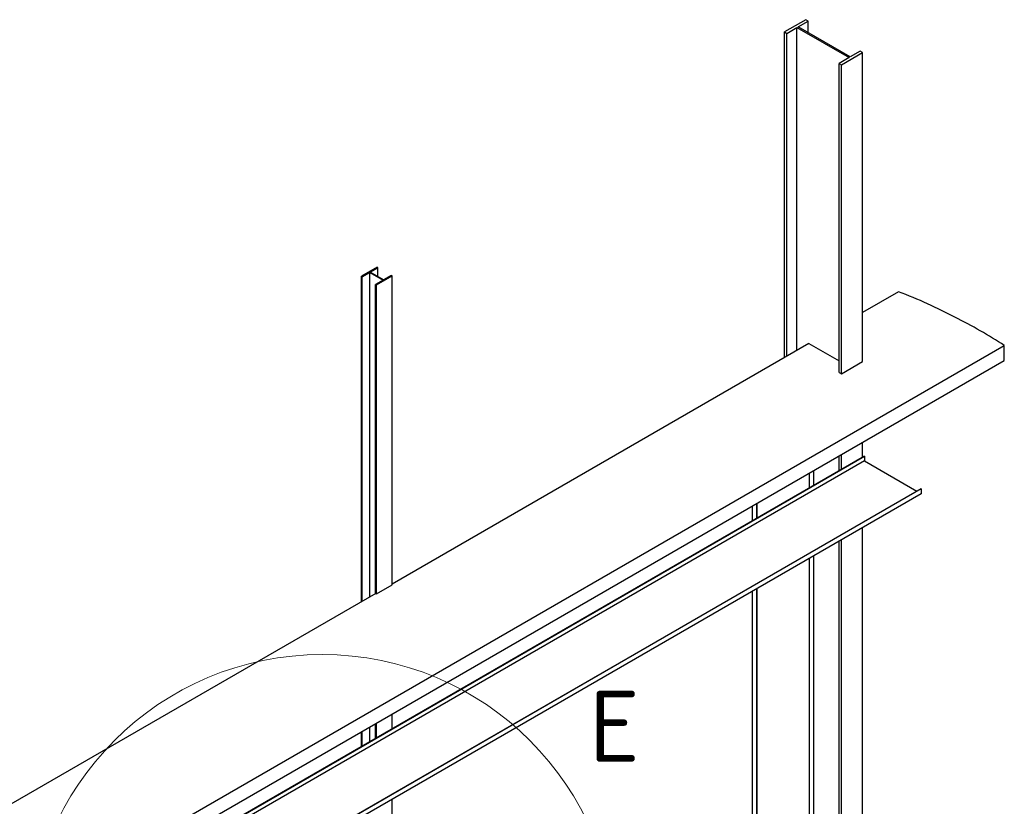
# Model space of a CAD drawing. Header units: millimetres. Extents: x 2241524 to 2686701, y -1965833 to -1461615.
# Tile 128 of 143: x 2342087 to 2343177, y -1953073 to -1952202. Entities that reach past the tile are written whole.
import ezdxf

# ---------------------------------------------------------------- set-up
doc = ezdxf.new("R2010")
doc.units = ezdxf.units.MM
doc.header["$LTSCALE"] = 100
doc.layers.add('CA_PODLAHA OBRYS', color=12, linetype='Continuous', lineweight=25)
doc.layers.add('Detailumgrenzung (ISO)', color=7, linetype='Continuous', lineweight=18)
doc.styles.add('Bezeichnungstext (DIN)', font='isocpeur.ttf')

# ---------------------------------------------------------------- blocks, each defined once
blk = doc.blocks.new('2DDetail1')
at = {"layer": 'Detailumgrenzung (ISO)'}
blk.add_circle((708.592, 512.527), 21.676, dxfattribs=at)
at = {"layer": 'Detailumgrenzung (ISO)', "insert": (728.27, 526.275), "char_height": 5.25, "attachment_point": 7, "style": 'Bezeichnungstext (DIN)'}
blk.add_mtext('E', dxfattribs=at)

msp = doc.modelspace()

# ---------------------------------------------------------------- linework, layer by layer
at = {"layer": 'CA_PODLAHA OBRYS'}
for p, q in [((2342957.30076, -1952202.18845), (2342933.73054, -1952215.79673)), ((2342948.7762, -1952210.10393), (2342959.89349, -1952203.68536)), ((2342959.89349, -1952203.68536), (2342957.30076, -1952202.18845)), ((2342959.89349, -1952216.5225), (2342959.89349, -1952203.68536)), ((2342933.73054, -1952215.79673), (2342936.32326, -1952217.29364)), ((2342933.73054, -1952575.96244), (2342933.73054, -1952215.79673)), ((2342936.32326, -1952217.29364), (2342947.44055, -1952210.87507)), ((2342936.32326, -1952574.46553), (2342936.32326, -1952217.29364)), ((2342947.44055, -1952210.87507), (2343005.10904, -1952244.16998)), ((2342947.44055, -1952568.04696), (2342947.44055, -1952210.87507)), ((2343006.44468, -1952243.39885), (2342948.7762, -1952210.10393)), ((2342996.58447, -1952252.08546), (2343020.1547, -1952238.47719)), ((2343017.56197, -1952236.98028), (2343006.44468, -1952243.39885)), ((2343020.1547, -1952238.47719), (2343017.56197, -1952236.98028)), ((2343020.1547, -1952580.49853), (2343020.1547, -1952238.47719)), ((2343005.10904, -1952244.16998), (2342993.99175, -1952250.58855)), ((2342993.99175, -1952250.58855), (2342996.58447, -1952252.08546)), ((2342993.99175, -1952592.6099), (2342993.99175, -1952250.58855)), ((2342996.58447, -1952594.10681), (2342996.58447, -1952252.08546)), ((2342482.75355, -1952476.16841), (2342465.46871, -1952486.14782)), ((2342466.33295, -1952486.64679), (2342474.70038, -1952481.81585)), ((2342474.70038, -1952481.81585), (2342489.47106, -1952490.3437)), ((2342474.70038, -1952840.98362), (2342474.70038, -1952481.81585)), ((2342475.25036, -1952481.49832), (2342483.61779, -1952476.66738)), ((2342490.02103, -1952490.02617), (2342475.25036, -1952481.49832)), ((2342483.61779, -1952476.66738), (2342482.75355, -1952476.16841)), ((2342483.61779, -1952486.32926), (2342483.61779, -1952476.66738)), ((2342465.46871, -1952486.14782), (2342466.33295, -1952486.64679)), ((2342465.46871, -1952846.31353), (2342465.46871, -1952486.14782)), ((2342466.33295, -1952845.81456), (2342466.33295, -1952486.64679)), ((2342489.47106, -1952490.3437), (2342481.10363, -1952495.17464)), ((2342481.96787, -1952495.67361), (2342499.2527, -1952485.69421)), ((2342498.38846, -1952485.19524), (2342490.02103, -1952490.02617)), ((2342499.2527, -1952485.69421), (2342498.38846, -1952485.19524)), ((2342499.2527, -1952827.71555), (2342499.2527, -1952485.69421)), ((2342481.10363, -1952495.17464), (2342481.96787, -1952495.67361)), ((2342481.10363, -1952837.28671), (2342481.10363, -1952495.17464)), ((2342481.96787, -1952837.69495), (2342481.96787, -1952495.67361)), ((2343059.6398, -1952503.26869), (2343020.1547, -1952526.06543)), ((2339214.90178, -1954850.0398), (2343176.91772, -1952562.56883)), ((2342960.56131, -1952560.47168), (2342499.2527, -1952826.80833)), ((2342960.56131, -1952560.47168), (2342993.99175, -1952579.77276)), ((2343176.91772, -1952579.35237), (2343176.91772, -1952562.56883)), ((2339214.90178, -1954866.82334), (2343176.91772, -1952579.35237)), ((2342996.58447, -1952594.10681), (2343020.1547, -1952580.49853)), ((2342993.99175, -1952592.6099), (2342996.58447, -1952594.10681)), ((2343020.1547, -1952686.18948), (2343020.1547, -1952669.85955)), ((2343022.11888, -1952685.05545), (2340103.33923, -1954370.21368)), ((2340103.57493, -1954370.34976), (2343022.35459, -1952685.19154)), ((2342993.99175, -1952701.29466), (2342993.99175, -1952684.96473)), ((2342996.58447, -1952699.79775), (2342996.58447, -1952683.46782)), ((2343022.11888, -1952685.05545), (2343022.35459, -1952685.19154)), ((2343022.35459, -1952685.19154), (2343022.35459, -1952690.36268)), ((2343022.35459, -1952690.36268), (2340103.57493, -1954375.5209)), ((2343022.35459, -1952690.36268), (2343080.25878, -1952723.79368)), ((2342961.22913, -1952720.21017), (2342961.22913, -1952703.88024)), ((2342965.70748, -1952701.29466), (2342965.70748, -1952717.6246)), ((2342965.94318, -1952717.48851), (2342965.94318, -1952701.15858)), ((2343084.73712, -1952721.20811), (2340165.95746, -1954406.36633)), ((2343084.97282, -1952721.34419), (2340166.19316, -1954406.50241)), ((2343084.73712, -1952721.20811), (2343084.97282, -1952721.34419)), ((2343084.97282, -1952721.34419), (2343084.97282, -1952726.7875)), ((2343084.97282, -1952726.7875), (2340166.19316, -1954411.94572)), ((2342898.3752, -1952756.49891), (2342898.3752, -1952740.16897)), ((2342903.08924, -1952753.77725), (2342903.08924, -1952737.44732)), ((2342903.32495, -1952753.64117), (2342903.32495, -1952737.31124)), ((2343020.1547, -1953306.27327), (2343020.1547, -1952764.21026)), ((2342993.99175, -1953318.38464), (2342993.99175, -1952779.31545)), ((2342996.58447, -1953319.88155), (2342996.58447, -1952777.81854)), ((2342961.22913, -1953299.7413), (2342961.22913, -1952798.23095)), ((2342965.70748, -1952795.64538), (2342965.70748, -1953302.32687)), ((2342965.94318, -1953302.19079), (2342965.94318, -1952795.5093)), ((2342481.96787, -1952837.69495), (2342499.2527, -1952827.71555)), ((2342481.1822, -1952837.24135), (2342077.34566, -1953070.39648)), ((2342481.1822, -1952837.24135), (2342481.96787, -1952837.69495)), ((2342898.3752, -1953335.75787), (2342898.3752, -1952834.51969)), ((2342903.08924, -1953338.47952), (2342903.08924, -1952831.79803)), ((2342903.32495, -1953338.34344), (2342903.32495, -1952831.66195)), ((2342499.2527, -1952986.93238), (2342499.2527, -1952970.60245)), ((2342481.10363, -1952997.41076), (2342481.10363, -1952981.08083)), ((2342481.96787, -1952996.91179), (2342481.96787, -1952980.58186)), ((2342465.46871, -1953006.43758), (2342465.46871, -1952990.10765)), ((2342466.33295, -1953005.93861), (2342466.33295, -1952989.60868)), ((2342474.70038, -1953001.10767), (2342474.70038, -1952984.77774)), ((2342499.2527, -1953553.49029), (2342499.2527, -1953064.95317))]:
    msp.add_line(p, q, dxfattribs=at)
msp.add_open_spline([(2343176.91772, -1952562.56883), (2343160.04225, -1952551.79874), (2343141.11321, -1952540.9583), (2343102.87103, -1952521.26919), (2343081.6384, -1952511.48345), (2343059.6398, -1952503.26869)], degree=3, knots=[0.0500605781, 0.0500605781, 0.0500605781, 0.0500605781, 67.9622721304, 67.9622721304, 137.8272473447, 137.8272473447, 137.8272473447, 137.8272473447], dxfattribs=at)

# ---------------------------------------------------------------- block references
at = {"layer": 'CA_PODLAHA OBRYS', "xscale": 15, "yscale": 15}
msp.add_blockref('2DDetail1', (2331793.11055, -1960917.7016), dxfattribs=at)

doc.saveas('drawing.dxf')
